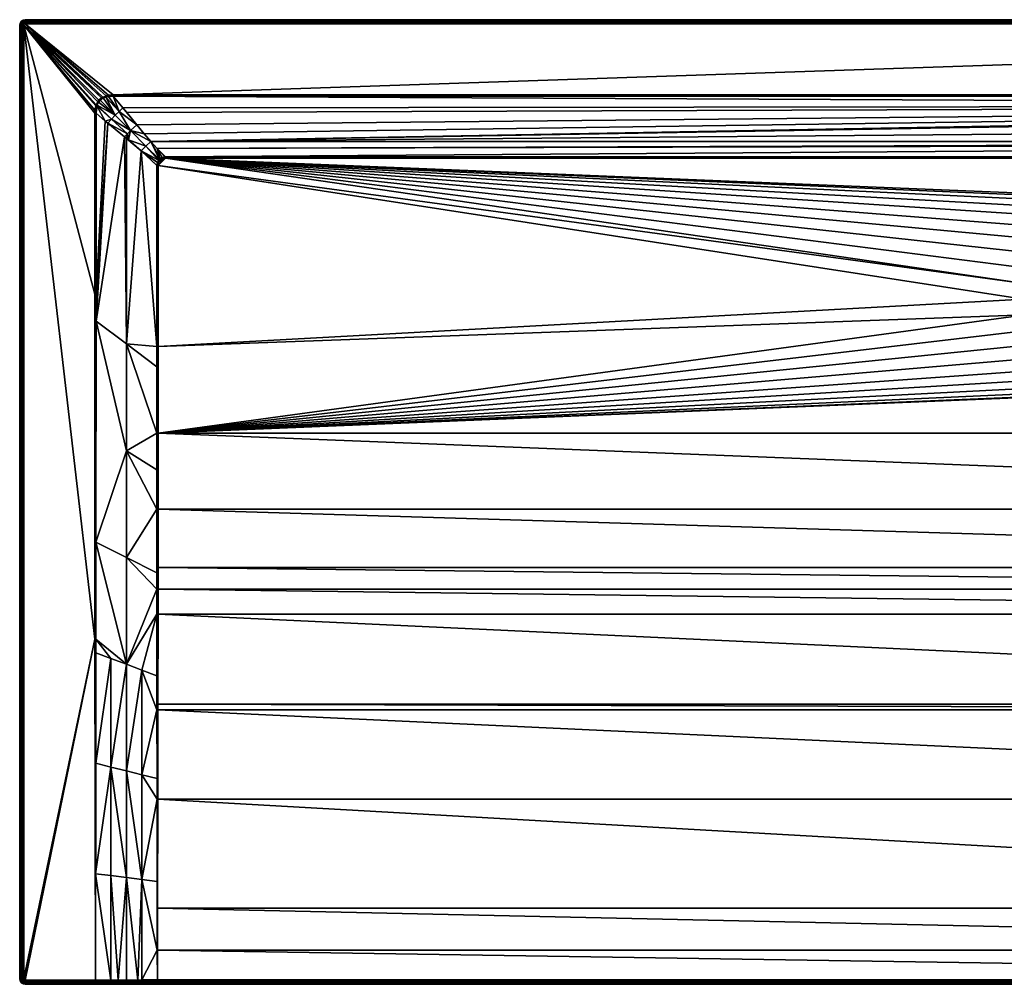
# Model space of a CAD drawing. Header units: millimetres. Extents: x 1 to 1601, y -700 to 0.
# Tile 1 of 18: x 1 to 716, y -700 to 0. Entities that reach past the tile are written whole.
import ezdxf

# ---------------------------------------------------------------- set-up
doc = ezdxf.new("R2010")
doc.units = ezdxf.units.MM
doc.layers.get('0').update_dxf_attribs({"color": 54})

msp = doc.modelspace()

# ---------------------------------------------------------------- meshes
at = {"color": 7}
mesh = msp.add_polyface(dxfattribs=at)
corners = [(4.49, -2.81, 29.91), (4.16, -3.03, 29.91), (3.95, -3.35, 29.91), (3.87, -3.73, 29.91), (55.48, -65.43, 29.91), (56.1, -62.3, 29.91), (4.87, -2.73, 29.91), (60.24, -56.47, 29.91), (4.87, 0.27, 26.91), (4.87, 0.27, -0.09), (3.34, -0.04, -0.09), (3.34, -0.04, 26.91), (2.04, -0.91, -0.09), (2.04, -0.91, 26.91), (1.18, -2.2, -0.09), (1.18, -2.2, 26.91), (0.87, -3.73, -0.09), (0.87, -3.73, 26.91), (4.87, -1.59, 29.68), (4.05, -1.75, 29.68), (3.35, -2.21, 29.68), (2.89, -2.91, 29.68), (2.72, -3.73, 29.68), (4.87, -0.61, 29.03), (3.68, -0.85, 29.03), (2.66, -1.53, 29.03), (1.99, -2.54, 29.03), (1.75, -3.73, 29.03), (4.87, 0.04, 28.06), (3.43, -0.25, 28.06), (2.2, -1.07, 28.06), (1.39, -2.29, 28.06), (1.1, -3.73, 28.06)]
mesh.append_faces([[corners[k] for k in face] for face in [(0, 1, 2, 0), (3, 4, 5, 3), (6, 0, 7, 6), (8, 9, 10, 8), (8, 10, 11, 8), (11, 10, 12, 11), (11, 12, 13, 11), (13, 12, 14, 13), (13, 14, 15, 13), (15, 14, 16, 15), (15, 16, 17, 15), (6, 18, 0, 6), (0, 18, 19, 0), (0, 19, 1, 0), (1, 19, 20, 1), (1, 20, 2, 1), (2, 20, 21, 2), (2, 21, 3, 2), (3, 21, 22, 3), (18, 23, 19, 18), (19, 23, 24, 19), (19, 24, 20, 19), (20, 24, 25, 20), (20, 25, 21, 20), (21, 25, 26, 21), (21, 26, 22, 21), (22, 26, 27, 22), (23, 28, 24, 23), (24, 28, 29, 24), (24, 29, 25, 24), (25, 29, 30, 25), (25, 30, 26, 25), (26, 30, 31, 26), (26, 31, 27, 26), (27, 31, 32, 27), (28, 8, 29, 28), (29, 8, 11, 29), (29, 11, 30, 29), (30, 11, 13, 30), (30, 13, 31, 30), (31, 13, 15, 31), (31, 15, 32, 31), (32, 15, 17, 32)]], dxfattribs={"vtx3": -1, "color": 7})
mesh = msp.add_polyface(dxfattribs=at)
corners = [(729.79, -202.6, 14.91), (101.36, -105.6, 14.91), (101.36, -236.9, 14.91), (106.73, -100.22, 14.91), (736.6, -169.24, 14.91), (742.33, -159.32, 14.91), (749.57, -150.45, 14.91), (103.33, -101.08, 14.91), (102.26, -102.13, 14.91), (104.54, -100.52, 14.91), (101.63, -103.47, 14.91), (106.28, -100.23, 14.91), (101.36, -105.6, 14.91), (106.73, -100.22, 14.91), (730.25, -191.16, 14.91), (732.54, -179.94, 14.91), (758.14, -142.86, 14.91), (767.81, -136.74, 14.91), (778.34, -132.26, 14.91), (68.65, -55.2, 29.76), (75.88, -63.68, 26.93), (1527.21, -61.93, 27.51), (4.87, 0.27, 26.91), (1596.87, 0.27, -0.09), (4.87, 0.27, -0.09), (4.87, -2.73, 29.91), (68.65, -54.25, 29.91), (1596.87, -2.73, 29.91), (104.31, -99.78, 15.01), (100.72, -93.15, 17.11), (102.95, -100.5, 14.99), (96.18, -88, 18.82), (102.28, -101.15, 14.99), (106.23, -99.32, 15.05), (106.73, -99.27, 15.07), (106.73, -99.27, 15.07), (101.69, -101.73, 14.99), (100.89, -103.25, 15.01), (100.41, -105.6, 15.07), (100.41, -105.6, 15.07), (1533.1, -55.2, 29.76), (1596.87, -1.59, 29.68), (4.87, -1.59, 29.68), (1596.87, -0.61, 29.03), (4.87, -0.61, 29.03), (1596.87, 0.04, 28.06), (4.87, 0.04, 28.06), (1596.87, 0.27, 26.91)]
mesh.append_faces([[corners[k] for k in face] for face in [(0, 1, 2, 0), (3, 4, 5, 3), (3, 5, 6, 3), (7, 8, 9, 7), (9, 8, 10, 9), (9, 10, 11, 9), (11, 10, 12, 11), (11, 12, 13, 11), (13, 12, 1, 13), (13, 1, 3, 13), (3, 1, 14, 3), (3, 14, 15, 3), (3, 16, 17, 3), (3, 17, 18, 3), (19, 20, 21, 19), (22, 23, 24, 22), (25, 26, 27, 25), (28, 29, 30, 28), (30, 31, 32, 30), (28, 33, 29, 28), (29, 33, 34, 29), (29, 34, 35, 29), (3, 35, 34, 3), (3, 34, 13, 3), (13, 34, 33, 13), (13, 33, 11, 13), (11, 33, 28, 11), (11, 28, 9, 11), (9, 28, 30, 9), (9, 30, 7, 9), (7, 30, 32, 7), (7, 32, 8, 7), (32, 36, 8, 32), (8, 36, 37, 8), (8, 37, 10, 8), (10, 37, 38, 10), (10, 38, 12, 10), (39, 1, 12, 39), (19, 40, 26, 19), (25, 41, 42, 25), (42, 43, 44, 42), (44, 45, 46, 44), (46, 47, 22, 46)]], dxfattribs={"vtx3": -1, "color": 7})
mesh = msp.add_polyface(dxfattribs=at)
corners = [(791.41, -150.67, 2.51), (779.01, -134.25, 14.31), (783.82, -152.9, 2.51), (777.31, -134.98, 14.31), (782.3, -153.35, 2.51), (768.79, -138.61, 14.31), (773.86, -157.7, 2.51), (763.05, -142.24, 14.31), (773.44, -158.02, 2.51), (759.4, -144.55, 14.31), (800.87, -149.77, 2.51), (800.87, -130.7, 14.31), (795.09, -150.32, 2.51), (792.87, -131.35, 14.31), (789.8, -131.6, 14.31), (791.61, -151.66, 2.06), (800.87, -150.78, 2.06), (791.81, -152.74, 1.91), (800.87, -151.87, 1.91), (767.81, -136.74, 14.91), (758.14, -142.86, 14.91), (758.79, -143.74, 14.76), (768.32, -137.71, 14.76), (778.34, -132.26, 14.91), (778.69, -133.29, 14.76), (789.46, -129.52, 14.91), (789.64, -130.6, 14.76), (800.87, -128.6, 14.91), (750.36, -151.21, 14.76), (800.87, -129.69, 14.76), (751.08, -151.91, 14.31), (1495.01, -100.22, 14.91), (106.73, -99.27, 15.07), (106.73, -100.22, 14.91), (68.65, -54.25, 29.91), (1533.1, -55.2, 29.76), (1533.1, -54.25, 29.91), (4.87, -2.73, 29.91), (1596.87, -2.73, 29.91), (1596.87, -1.59, 29.68), (4.87, -1.59, 29.68), (1596.87, -0.61, 29.03), (4.87, -0.61, 29.03), (1596.87, 0.04, 28.06), (4.87, 0.04, 28.06), (1596.87, 0.27, 26.91)]
mesh.append_faces([[corners[k] for k in face] for face in [(0, 1, 2, 0), (2, 1, 3, 2), (2, 3, 4, 2), (4, 3, 5, 4), (4, 5, 6, 4), (6, 5, 7, 6), (8, 7, 9, 8), (10, 11, 12, 10), (12, 11, 13, 12), (12, 13, 0, 12), (0, 13, 14, 0), (0, 14, 1, 0), (12, 15, 16, 12), (12, 0, 15, 12), (16, 10, 12, 16), (16, 17, 18, 16), (19, 20, 21, 19), (19, 22, 23, 19), (23, 22, 24, 23), (23, 24, 25, 23), (25, 24, 26, 25), (25, 26, 27, 25), (21, 20, 28, 21), (14, 13, 26, 14), (26, 13, 29, 26), (26, 29, 27, 26), (14, 26, 1, 14), (1, 26, 24, 1), (1, 24, 3, 1), (3, 24, 22, 3), (3, 22, 5, 3), (19, 21, 22, 19), (22, 21, 7, 22), (22, 7, 5, 22), (21, 30, 9, 21), (21, 9, 7, 21), (13, 11, 29, 13), (31, 32, 33, 31), (34, 35, 36, 34), (37, 38, 39, 37), (40, 39, 41, 40), (42, 41, 43, 42), (44, 43, 45, 44)]], dxfattribs={"vtx3": -1, "color": 7})
mesh = msp.add_polyface(dxfattribs=at)
corners = [(823.4, -132.26, 14.91), (833.93, -136.74, 14.91), (1495.01, -100.22, 14.91), (843.61, -142.86, 14.91), (852.18, -150.45, 14.91), (859.42, -159.32, 14.91), (865.14, -169.24, 14.91), (869.2, -179.94, 14.91), (800.87, -128.6, 14.91), (812.28, -129.52, 14.91), (871.49, -191.16, 14.91), (1500.38, -236.9, 14.91), (1500.38, -105.6, 14.91), (1500.38, -105.6, 14.91), (1500.37, -105.14, 14.91), (1500.09, -103.4, 14.91), (1497.13, -100.5, 14.91), (1499.52, -102.2, 14.91), (1498.48, -101.13, 14.91), (1527.21, -61.93, 27.51), (1533.1, -55.2, 29.76), (68.65, -55.2, 29.76), (96.18, -88, 18.82), (1525.81, -63.65, 26.94), (1515.8, -75.92, 22.85), (1505.6, -88.03, 18.81), (100.72, -93.15, 17.11), (1504.21, -89.67, 18.26), (106.73, -99.27, 15.07), (1495.01, -99.27, 15.07), (1596.87, 0.27, 26.91), (1596.87, 0.27, -0.09), (4.87, 0.27, 26.91), (1596.87, -2.73, 29.91), (68.65, -54.25, 29.91), (1533.1, -54.25, 29.91), (871.95, -202.6, 14.91), (870.4, -191.29, 14.76), (868.15, -180.25, 14.76), (1495.01, -99.27, 15.07), (1497.35, -99.75, 15.01), (1498.88, -100.55, 14.99), (1501.33, -105.6, 15.07), (1501.33, -105.6, 15.07), (1501.28, -105.1, 15.05), (1500.82, -103.17, 15.01), (1500.11, -101.81, 14.99), (1499.46, -101.15, 14.99)]
mesh.append_faces([[corners[k] for k in face] for face in [(0, 1, 2, 0), (2, 1, 3, 2), (2, 3, 4, 2), (4, 5, 2, 4), (2, 5, 6, 2), (2, 6, 7, 2), (2, 8, 9, 2), (2, 9, 0, 2), (10, 11, 12, 10), (10, 12, 7, 10), (12, 13, 7, 12), (7, 13, 14, 7), (7, 14, 2, 7), (2, 14, 15, 2), (2, 15, 16, 2), (16, 15, 17, 16), (16, 17, 18, 16), (19, 20, 21, 19), (19, 22, 23, 19), (23, 22, 24, 23), (24, 22, 25, 24), (25, 26, 27, 25), (27, 28, 29, 27), (30, 31, 32, 30), (33, 34, 35, 33), (36, 10, 37, 36), (37, 10, 38, 37), (27, 39, 40, 27), (40, 41, 25, 40), (11, 42, 12, 11), (12, 43, 13, 12), (13, 44, 14, 13), (14, 45, 15, 14), (15, 45, 46, 15), (15, 46, 17, 15), (17, 46, 47, 17), (17, 47, 18, 17), (47, 41, 18, 47), (18, 41, 40, 18), (18, 40, 16, 18), (16, 40, 39, 16), (16, 39, 2, 16), (29, 28, 2, 29)]], dxfattribs={"vtx3": -1, "color": 7})
mesh = msp.add_polyface(dxfattribs=at)
corners = [(100.52, -500.62, 19.72), (100.5, -475.78, 18.82), (89.62, -471.69, 21.45), (100.45, -431.12, 17.2), (78.37, -467.45, 24.27), (89.62, -623.73, 26.8), (100.73, -625.13, 25.86), (100.62, -565.39, 22.68), (67.12, -542.06, 27.91), (56.11, -539.29, 29.85), (55.99, -619.5, 29.88), (56.23, -459.12, 29.82), (67.12, -463.22, 27.09), (56.24, -449.18, 29.82), (56.27, -378.93, 29.8), (100.44, -413.02, 16.68), (100.6, -550.48, 22), (89.62, -547.72, 23.91), (78.37, -544.89, 25.91), (67.12, -620.9, 28.87), (78.37, -622.32, 27.84), (0.87, -695.73, 26.91), (0.87, -3.73, -0.09), (0.87, -695.73, -0.09), (3.87, -695.73, 29.91), (4.87, -696.73, 29.91), (55.49, -449.18, 29.91), (3.87, -3.73, 29.91), (100.98, -644.59, 26.89), (101.13, -565.39, 22.64), (101.23, -500.62, 19.63), (101.23, -496.41, 19.48), (101.31, -431.13, 17.07), (101.33, -413.02, 16.54), (55.87, -696.73, 29.91), (2.72, -3.73, 29.68), (2.72, -695.73, 29.68), (1.75, -3.73, 29.03), (1.75, -695.73, 29.03), (1.1, -3.73, 28.06), (1.1, -695.73, 28.06), (0.87, -3.73, 26.91)]
mesh.append_faces([[corners[k] for k in face] for face in [(0, 1, 2, 0), (2, 1, 3, 2), (2, 3, 4, 2), (5, 6, 7, 5), (8, 9, 10, 8), (11, 12, 13, 11), (13, 12, 4, 13), (13, 4, 14, 13), (15, 4, 3, 15), (16, 0, 17, 16), (17, 0, 2, 17), (17, 2, 18, 17), (18, 2, 4, 18), (18, 4, 8, 18), (8, 4, 12, 8), (8, 12, 9, 8), (9, 12, 11, 9), (10, 19, 8, 10), (8, 19, 20, 8), (8, 20, 18, 8), (18, 20, 5, 18), (18, 5, 17, 18), (17, 5, 7, 17), (17, 7, 16, 17), (21, 22, 23, 21), (24, 25, 26, 24), (24, 26, 27, 24), (6, 28, 7, 6), (7, 28, 29, 7), (7, 29, 16, 7), (16, 30, 0, 16), (0, 30, 31, 0), (0, 31, 1, 0), (1, 32, 3, 1), (3, 33, 15, 3), (13, 26, 11, 13), (11, 26, 34, 11), (34, 9, 11, 34), (13, 14, 26, 13), (24, 35, 36, 24), (36, 37, 38, 36), (38, 39, 40, 38), (40, 41, 21, 40)]], dxfattribs={"vtx3": -1, "color": 7})
mesh = msp.add_polyface(dxfattribs=at)
corners = [(63.06, -73.38, 27.51), (56.33, -198.81, 29.76), (64.79, -74.79, 26.94), (56.33, -218.56, 29.76), (77.06, -84.8, 22.85), (100.41, -105.6, 15.07), (89.17, -95, 18.81), (100.41, -236.9, 15.07), (78.37, -85.87, 22.41), (78.37, -235.05, 22.41), (78.37, -312.53, 22.46), (100.41, -299.73, 15.07), (100.41, -251.53, 15.07), (100.44, -413.02, 16.68), (100.43, -401.04, 16.43), (78.37, -390, 23.07), (100.41, -354.84, 15.47), (100.41, -326.29, 15.26), (56.27, -378.93, 29.8), (78.37, -467.45, 24.27), (0.87, -3.73, 26.91), (0.87, -3.73, -0.09), (0.87, -695.73, 26.91), (3.87, -3.73, 29.91), (55.49, -449.18, 29.91), (55.38, -198.81, 29.91), (101.36, -105.6, 14.91), (100.41, -105.6, 15.07), (100.41, -105.6, 15.07), (101.36, -299.73, 14.91), (101.36, -236.9, 14.91), (101.36, -105.6, 14.91), (101.33, -413.02, 16.54), (101.33, -397.21, 16.21), (101.36, -354.84, 15.32), (56.33, -67.51, 29.76), (3.87, -695.73, 29.91), (2.72, -3.73, 29.68), (2.72, -695.73, 29.68), (1.75, -3.73, 29.03), (1.75, -695.73, 29.03), (1.1, -3.73, 28.06), (1.1, -695.73, 28.06)]
mesh.append_faces([[corners[k] for k in face] for face in [(0, 1, 2, 0), (2, 1, 3, 2), (2, 3, 4, 2), (5, 6, 7, 5), (6, 8, 9, 6), (6, 9, 7, 6), (10, 11, 9, 10), (9, 11, 12, 9), (9, 12, 7, 9), (13, 14, 15, 13), (15, 14, 16, 15), (15, 16, 10, 15), (10, 16, 17, 10), (10, 17, 11, 10), (8, 4, 9, 8), (9, 4, 3, 9), (9, 3, 10, 9), (10, 3, 18, 10), (10, 18, 15, 10), (15, 18, 19, 15), (15, 19, 13, 15), (20, 21, 22, 20), (23, 24, 25, 23), (26, 27, 28, 26), (11, 29, 12, 11), (12, 30, 7, 12), (7, 31, 5, 7), (5, 26, 28, 5), (13, 32, 14, 13), (14, 32, 33, 14), (14, 33, 16, 14), (16, 33, 34, 16), (16, 34, 17, 16), (17, 34, 29, 17), (17, 29, 11, 17), (24, 18, 3, 24), (24, 3, 25, 24), (25, 3, 1, 25), (25, 1, 35, 25), (36, 23, 37, 36), (38, 37, 39, 38), (40, 39, 41, 40), (42, 41, 20, 42)]], dxfattribs={"vtx3": -1, "color": 7})
mesh = msp.add_polyface(dxfattribs=at)
corners = [(55.38, -67.51, 29.91), (55.38, -67.51, 29.91), (3.87, -3.73, 29.91), (55.48, -65.43, 29.91), (56.1, -62.3, 29.91), (56.36, -61.54, 29.91), (60.24, -56.47, 29.91), (61.24, -55.87, 29.91), (4.87, -2.73, 29.91), (63.74, -54.87, 29.91), (4.49, -2.81, 29.91), (3.95, -3.35, 29.91), (58.4, -58.1, 29.91), (57.52, -59.24, 29.91), (65.31, -54.52, 29.91), (68.65, -54.25, 29.91), (65.45, -55.35, 29.79), (63.96, -55.63, 29.81), (63.32, -55.87, 29.81), (57.07, -61.81, 29.81), (70.21, -69.08, 26.07), (58.12, -59.63, 29.83), (59.34, -58.2, 29.83), (58.92, -58.56, 29.83), (73.07, -66.3, 26.29), (75.88, -63.68, 26.93), (68.65, -55.2, 29.76), (61.59, -56.51, 29.82), (60.64, -57.06, 29.83), (56.85, -62.53, 29.81), (56.97, -62.14, 29.81)]
mesh.append_faces([[corners[k] for k in face] for face in [(0, 1, 2, 0), (1, 3, 2, 1), (2, 4, 5, 2), (6, 7, 8, 6), (8, 7, 9, 8), (6, 10, 11, 6), (6, 11, 12, 6), (12, 11, 2, 12), (12, 2, 13, 12), (13, 2, 5, 13), (9, 14, 8, 9), (8, 14, 15, 8), (16, 17, 18, 16), (19, 20, 21, 19), (21, 20, 22, 21), (21, 22, 23, 21), (24, 25, 26, 24), (26, 16, 24, 26), (24, 16, 18, 24), (24, 18, 20, 24), (20, 18, 27, 20), (20, 27, 22, 20), (22, 27, 28, 22), (3, 29, 4, 3), (4, 29, 30, 4), (4, 30, 5, 4), (30, 19, 5, 30), (5, 19, 21, 5), (5, 21, 13, 5), (13, 21, 23, 13), (13, 23, 12, 13), (12, 23, 22, 12), (12, 22, 6, 12), (22, 28, 6, 22), (6, 28, 27, 6), (6, 27, 7, 6), (7, 27, 18, 7), (7, 18, 9, 7), (18, 17, 9, 18), (9, 17, 16, 9), (9, 16, 14, 9), (14, 16, 26, 14), (14, 26, 15, 14)]], dxfattribs={"vtx3": -1, "color": 7})
mesh = msp.add_polyface(dxfattribs=at)
corners = [(56.33, -67.51, 29.76), (56.33, -67.51, 29.76), (63.06, -73.38, 27.51), (56.33, -198.81, 29.76), (100.41, -105.6, 15.07), (90.72, -96.31, 18.3), (100.41, -105.6, 15.07), (89.17, -95, 18.81), (79.8, -87.03, 21.93), (78.37, -85.87, 22.41), (3.87, -3.73, 29.91), (55.38, -198.81, 29.91), (55.38, -67.51, 29.91), (67.43, -71.93, 26.29), (56.97, -62.14, 29.81), (56.85, -62.53, 29.81), (56.36, -65.52, 29.78), (78.68, -66.97, 25.83), (75.88, -63.68, 26.93), (85.96, -75.91, 22.85), (73.07, -66.3, 26.29), (81.38, -80.25, 22.16), (70.21, -69.08, 26.07), (57.07, -61.81, 29.81), (102.95, -100.5, 14.99), (100.72, -93.15, 17.11), (96.18, -88, 18.82), (100.41, -105.6, 15.07), (100.89, -103.25, 15.01), (101.69, -101.73, 14.99), (102.28, -101.15, 14.99), (92.56, -91.42, 18.26), (91.38, -82.57, 20.63), (64.79, -74.79, 26.94), (77.06, -84.8, 22.85), (79.17, -82.52, 22.33), (55.38, -67.51, 29.91), (55.48, -65.43, 29.91)]
mesh.append_faces([[corners[k] for k in face] for face in [(0, 1, 2, 0), (2, 1, 3, 2), (4, 5, 6, 4), (6, 5, 7, 6), (8, 9, 7, 8), (10, 11, 12, 10), (2, 13, 14, 2), (2, 14, 0, 2), (0, 14, 15, 0), (0, 15, 16, 0), (17, 18, 19, 17), (19, 18, 20, 19), (19, 20, 21, 19), (21, 20, 22, 21), (21, 22, 13, 21), (13, 22, 23, 13), (13, 23, 14, 13), (24, 25, 26, 24), (4, 27, 5, 4), (5, 27, 28, 5), (5, 28, 7, 5), (29, 30, 31, 29), (31, 30, 26, 31), (31, 26, 21, 31), (21, 26, 32, 21), (21, 32, 19, 21), (33, 34, 35, 33), (35, 34, 9, 35), (35, 9, 8, 35), (28, 29, 7, 28), (7, 29, 31, 7), (7, 31, 8, 7), (8, 31, 21, 8), (8, 21, 35, 8), (35, 21, 13, 35), (35, 13, 33, 35), (33, 13, 2, 33), (0, 36, 1, 0), (1, 36, 12, 1), (1, 12, 11, 1), (36, 0, 16, 36), (36, 16, 37, 36), (37, 16, 15, 37)]], dxfattribs={"vtx3": -1, "color": 7})
mesh = msp.add_polyface(dxfattribs=at)
corners = [(828.3, -158.02, 2.51), (842.34, -144.55, 14.31), (838.69, -142.24, 14.31), (827.89, -157.7, 2.51), (832.95, -138.61, 14.31), (819.44, -153.35, 2.51), (824.43, -134.98, 14.31), (817.93, -152.9, 2.51), (822.73, -134.25, 14.31), (810.33, -150.67, 2.51), (811.94, -131.6, 14.31), (806.65, -150.32, 2.51), (808.87, -131.35, 14.31), (800.87, -149.77, 2.51), (800.87, -130.7, 14.31), (1527.21, -61.93, 27.51), (75.88, -63.68, 26.93), (78.68, -66.97, 25.83), (85.96, -75.91, 22.85), (91.38, -82.57, 20.63), (96.18, -88, 18.82), (1505.6, -88.03, 18.81), (100.72, -93.15, 17.11), (1504.21, -89.67, 18.26), (106.73, -99.27, 15.07), (810.14, -151.66, 2.06), (800.87, -150.78, 2.06), (800.87, -151.87, 1.91), (809.93, -152.74, 1.91), (833.93, -136.74, 14.91), (823.4, -132.26, 14.91), (823.05, -133.29, 14.76), (833.42, -137.71, 14.76), (843.61, -142.86, 14.91), (842.95, -143.74, 14.76), (852.18, -150.45, 14.91), (812.11, -130.6, 14.76), (812.28, -129.52, 14.91), (800.87, -129.69, 14.76), (800.87, -128.6, 14.91), (851.39, -151.21, 14.76)]
mesh.append_faces([[corners[k] for k in face] for face in [(0, 1, 2, 0), (3, 2, 4, 3), (3, 4, 5, 3), (5, 4, 6, 5), (5, 6, 7, 5), (7, 6, 8, 7), (7, 8, 9, 7), (9, 8, 10, 9), (9, 10, 11, 9), (11, 10, 12, 11), (11, 12, 13, 11), (13, 12, 14, 13), (15, 16, 17, 15), (15, 17, 18, 15), (15, 19, 20, 15), (21, 20, 22, 21), (23, 22, 24, 23), (25, 9, 11, 25), (25, 11, 26, 25), (26, 11, 13, 26), (26, 27, 25, 26), (25, 27, 28, 25), (29, 30, 31, 29), (29, 32, 33, 29), (33, 32, 34, 33), (33, 34, 35, 33), (31, 30, 36, 31), (36, 30, 37, 36), (36, 37, 38, 36), (39, 38, 37, 39), (1, 40, 34, 1), (1, 34, 2, 1), (2, 34, 32, 2), (2, 32, 4, 2), (29, 31, 32, 29), (32, 31, 6, 32), (32, 6, 4, 32), (38, 14, 12, 38), (38, 12, 36, 38), (36, 12, 10, 36), (36, 10, 31, 36), (31, 10, 8, 31), (31, 8, 6, 31)]], dxfattribs={"vtx3": -1, "color": 7})
mesh = msp.add_polyface(dxfattribs=at)
corners = [(760.17, -170.75, 2.51), (750.7, -152.39, 14.31), (744.06, -160.52, 14.31), (757.79, -174.86, 2.51), (741.28, -165.33, 14.31), (755.42, -178.98, 2.51), (738.5, -170.14, 14.31), (753.17, -185.46, 2.51), (734.78, -179.95, 14.31), (752.31, -187.95, 2.51), (734.56, -180.53, 14.31), (732.34, -191.41, 14.31), (730.25, -191.16, 14.91), (101.36, -105.6, 14.91), (729.79, -202.6, 14.91), (732.54, -179.94, 14.91), (736.6, -169.24, 14.91), (106.73, -100.22, 14.91), (749.57, -150.45, 14.91), (758.14, -142.86, 14.91), (778.34, -132.26, 14.91), (789.46, -129.52, 14.91), (800.87, -128.6, 14.91), (1495.01, -100.22, 14.91), (85.96, -75.91, 22.85), (91.38, -82.57, 20.63), (1527.21, -61.93, 27.51), (756.34, -179.4, 2.06), (753.29, -188.19, 2.06), (754.36, -188.45, 1.91), (757.33, -179.85, 1.91), (750.36, -151.21, 14.76), (743.23, -159.94, 14.76), (731.34, -191.29, 14.76), (733.59, -180.25, 14.76), (737.59, -169.71, 14.76), (742.33, -159.32, 14.91), (751.08, -151.91, 14.31), (758.79, -143.74, 14.76)]
mesh.append_faces([[corners[k] for k in face] for face in [(0, 1, 2, 0), (0, 2, 3, 0), (3, 2, 4, 3), (3, 4, 5, 3), (5, 4, 6, 5), (5, 6, 7, 5), (7, 6, 8, 7), (7, 8, 9, 7), (9, 8, 10, 9), (9, 10, 11, 9), (12, 13, 14, 12), (15, 16, 17, 15), (18, 19, 17, 18), (20, 21, 17, 20), (17, 21, 22, 17), (17, 22, 23, 17), (24, 25, 26, 24), (27, 5, 7, 27), (27, 7, 28, 27), (7, 9, 28, 7), (28, 29, 27, 28), (27, 29, 30, 27), (31, 19, 18, 31), (31, 18, 32, 31), (12, 33, 15, 12), (15, 33, 34, 15), (15, 34, 16, 15), (16, 34, 35, 16), (16, 35, 36, 16), (4, 2, 32, 4), (32, 2, 1, 32), (32, 1, 31, 32), (31, 1, 37, 31), (31, 37, 38, 31), (6, 4, 35, 6), (35, 4, 32, 35), (35, 32, 36, 35), (36, 32, 18, 36), (6, 35, 8, 6), (8, 35, 34, 8), (8, 34, 10, 8), (10, 34, 11, 10), (11, 34, 33, 11)]], dxfattribs={"vtx3": -1, "color": 7})
mesh = msp.add_polyface(dxfattribs=at)
corners = [(751.04, -196.84, 2.51), (732.34, -191.41, 14.31), (732.17, -195.73, 14.31), (750.96, -197.36, 2.51), (731.89, -202.51, 14.31), (751.41, -206.84, 2.51), (733.01, -211.71, 14.31), (751.78, -208.38, 2.51), (733.23, -213.54, 14.31), (753.65, -216.08, 2.51), (736.32, -224.21, 14.31), (739.26, -235.3, 14.91), (101.36, -299.73, 14.91), (745.77, -244.72, 14.91), (753.7, -252.98, 14.91), (806.6, -270.64, 14.91), (795.15, -270.64, 14.91), (783.85, -268.8, 14.91), (772.99, -265.18, 14.91), (762.85, -259.86, 14.91), (729.79, -202.6, 14.91), (101.36, -236.9, 14.91), (731.17, -213.96, 14.91), (734.36, -224.96, 14.91), (4.87, -699.73, -0.09), (1500.86, -699.73, 26.74), (100.88, -699.73, 26.74), (746.62, -244.03, 14.76), (740.21, -234.76, 14.76), (735.38, -224.57, 14.76), (732.24, -213.74, 14.76), (730.88, -202.55, 14.76), (730.25, -191.16, 14.91), (731.34, -191.29, 14.76), (737.65, -227, 14.31), (741.09, -234.25, 14.31), (745.65, -240.85, 14.31), (100.41, -251.53, 15.07), (100.41, -236.9, 15.07), (101.36, -105.6, 14.91), (100.6, -550.48, 22), (101.13, -565.39, 22.64), (101.23, -500.62, 19.63), (100.5, -475.78, 18.82), (101.23, -496.41, 19.48), (101.31, -431.13, 17.07), (100.45, -431.12, 17.2), (101.33, -413.02, 16.54)]
mesh.append_faces([[corners[k] for k in face] for face in [(0, 1, 2, 0), (3, 2, 4, 3), (5, 4, 6, 5), (7, 6, 8, 7), (9, 8, 10, 9), (11, 12, 13, 11), (13, 12, 14, 13), (12, 15, 16, 12), (12, 16, 17, 12), (17, 18, 12, 17), (12, 18, 19, 12), (12, 19, 14, 12), (20, 21, 22, 20), (22, 21, 12, 22), (22, 12, 23, 22), (23, 12, 11, 23), (24, 25, 26, 24), (11, 27, 28, 11), (11, 28, 23, 11), (23, 28, 29, 23), (23, 29, 22, 23), (22, 29, 30, 22), (22, 30, 20, 22), (20, 30, 31, 20), (20, 31, 32, 20), (32, 31, 33, 32), (1, 33, 2, 1), (2, 33, 31, 2), (2, 31, 4, 2), (4, 31, 6, 4), (6, 31, 30, 6), (6, 30, 8, 6), (8, 30, 10, 8), (10, 30, 29, 10), (10, 29, 34, 10), (34, 29, 28, 34), (34, 28, 35, 34), (35, 28, 36, 35), (37, 12, 21, 37), (38, 21, 39, 38), (40, 41, 42, 40), (43, 44, 45, 43), (46, 45, 47, 46)]], dxfattribs={"vtx3": -1, "color": 7})
mesh = msp.add_polyface(dxfattribs=at)
corners = [(817.9, -268.8, 14.91), (806.6, -270.64, 14.91), (1500.38, -299.73, 14.91), (101.36, -299.73, 14.91), (870.57, -213.96, 14.91), (867.39, -224.96, 14.91), (862.48, -235.3, 14.91), (855.97, -244.72, 14.91), (848.04, -252.98, 14.91), (838.89, -259.86, 14.91), (828.75, -265.18, 14.91), (871.95, -202.6, 14.91), (1500.38, -236.9, 14.91), (871.49, -191.16, 14.91), (1500.39, -354.84, 15.32), (101.36, -354.84, 15.32), (1500.41, -397.21, 16.21), (101.33, -397.21, 16.21), (1500.42, -413.02, 16.54), (101.33, -413.02, 16.54), (1500.43, -431.13, 17.07), (101.31, -431.13, 17.07), (1500.51, -496.41, 19.48), (101.23, -496.41, 19.48), (1500.51, -500.62, 19.63), (101.23, -500.62, 19.63), (1500.61, -565.39, 22.64), (101.13, -565.39, 22.64), (1500.76, -644.59, 26.89), (100.98, -644.59, 26.89), (1500.82, -675.07, 28.53), (100.92, -675.07, 28.53), (1500.86, -696.57, 29.73), (1596.87, -699.73, -0.09), (1500.86, -699.73, 26.74), (4.87, -699.73, -0.09), (870.86, -202.55, 14.76), (869.5, -213.74, 14.76), (866.36, -224.57, 14.76), (865.42, -224.21, 14.31), (868.51, -213.54, 14.31), (868.73, -211.71, 14.31), (869.85, -202.51, 14.31), (870.4, -191.29, 14.76), (869.57, -195.73, 14.31), (1501.24, -475.78, 18.82), (1501.3, -413.02, 16.68), (1501.31, -401.04, 16.43), (1501.33, -251.53, 15.07), (100.88, -697.76, 29.56), (1500.86, -697.76, 29.56), (100.88, -698.79, 28.92), (1500.86, -698.79, 28.92), (100.88, -699.49, 27.92), (1500.86, -699.49, 27.92), (100.88, -699.73, 26.74)]
mesh.append_faces([[corners[k] for k in face] for face in [(0, 1, 2, 0), (2, 1, 3, 2), (2, 4, 5, 2), (5, 6, 2, 5), (2, 6, 7, 2), (2, 7, 8, 2), (8, 9, 2, 8), (2, 9, 10, 2), (2, 10, 0, 2), (4, 2, 11, 4), (11, 2, 12, 11), (11, 12, 13, 11), (2, 3, 14, 2), (14, 15, 16, 14), (16, 17, 18, 16), (18, 19, 20, 18), (20, 21, 22, 20), (22, 23, 24, 22), (24, 25, 26, 24), (26, 27, 28, 26), (28, 29, 30, 28), (30, 31, 32, 30), (33, 34, 35, 33), (11, 36, 4, 11), (4, 36, 37, 4), (4, 37, 5, 4), (5, 37, 38, 5), (39, 38, 40, 39), (40, 38, 37, 40), (40, 37, 41, 40), (41, 37, 36, 41), (41, 36, 42, 41), (11, 43, 36, 11), (36, 43, 44, 36), (36, 44, 42, 36), (22, 45, 20, 22), (18, 46, 16, 18), (16, 47, 14, 16), (2, 48, 12, 2), (32, 49, 50, 32), (50, 51, 52, 50), (52, 53, 54, 52), (54, 55, 34, 54)]], dxfattribs={"vtx3": -1, "color": 7})
mesh = msp.add_polyface(dxfattribs=at)
corners = [(777.97, -244.15, 2.51), (763.98, -258.08, 14.31), (769.99, -261.23, 14.31), (778.46, -244.34, 2.51), (773.81, -263.24, 14.31), (786.79, -247.68, 2.51), (784.35, -266.76, 14.31), (789.38, -248.18, 2.51), (784.96, -266.86, 14.31), (796.12, -249.47, 2.51), (795.32, -268.54, 14.31), (800.87, -249.7, 2.51), (800.87, -268.54, 14.31), (1500.39, -354.84, 15.32), (101.36, -299.73, 14.91), (101.36, -354.84, 15.32), (1500.41, -397.21, 16.21), (101.33, -397.21, 16.21), (1500.42, -413.02, 16.54), (101.33, -413.02, 16.54), (1500.43, -431.13, 17.07), (101.31, -431.13, 17.07), (1500.51, -500.62, 19.63), (101.23, -496.41, 19.48), (101.23, -500.62, 19.63), (796.22, -248.47, 2.06), (805.52, -248.47, 2.06), (805.42, -247.38, 1.91), (796.32, -247.38, 1.91), (762.85, -259.86, 14.91), (772.99, -265.18, 14.91), (773.42, -264.17, 14.76), (763.44, -258.93, 14.76), (753.7, -252.98, 14.91), (784.11, -267.74, 14.76), (783.85, -268.8, 14.91), (795.23, -269.55, 14.76), (756.57, -252.52, 14.31), (754.42, -252.16, 14.76), (806.51, -269.55, 14.76), (795.15, -270.64, 14.91), (1500.86, -696.57, 29.73), (100.88, -696.57, 29.73), (100.88, -697.76, 29.56), (1500.86, -697.76, 29.56), (100.88, -698.79, 28.92), (1500.86, -698.79, 28.92), (100.88, -699.49, 27.92), (1500.86, -699.49, 27.92), (100.88, -699.73, 26.74)]
mesh.append_faces([[corners[k] for k in face] for face in [(0, 1, 2, 0), (0, 2, 3, 0), (3, 2, 4, 3), (3, 4, 5, 3), (5, 4, 6, 5), (5, 6, 7, 5), (7, 6, 8, 7), (7, 8, 9, 7), (9, 8, 10, 9), (9, 10, 11, 9), (11, 10, 12, 11), (13, 14, 15, 13), (16, 15, 17, 16), (18, 17, 19, 18), (20, 19, 21, 20), (22, 23, 24, 22), (7, 9, 25, 7), (25, 9, 11, 25), (25, 11, 26, 25), (25, 27, 28, 25), (29, 30, 31, 29), (29, 32, 33, 29), (31, 30, 34, 31), (34, 30, 35, 34), (34, 35, 36, 34), (37, 38, 32, 37), (37, 32, 1, 37), (29, 31, 32, 29), (32, 31, 2, 32), (32, 2, 1, 32), (12, 10, 36, 12), (36, 10, 8, 36), (36, 8, 34, 36), (34, 8, 6, 34), (34, 6, 31, 34), (31, 6, 4, 31), (31, 4, 2, 31), (39, 36, 40, 39), (40, 36, 35, 40), (41, 42, 43, 41), (44, 43, 45, 44), (46, 45, 47, 46), (48, 47, 49, 48)]], dxfattribs={"vtx3": -1, "color": 7})
mesh = msp.add_polyface(dxfattribs=at)
corners = [(814.95, -247.68, 2.51), (827.93, -263.24, 14.31), (823.28, -244.34, 2.51), (831.75, -261.23, 14.31), (823.77, -244.15, 2.51), (837.77, -258.08, 14.31), (800.87, -249.7, 2.51), (800.87, -268.54, 14.31), (805.62, -249.47, 2.51), (806.43, -268.54, 14.31), (812.36, -248.18, 2.51), (816.78, -266.86, 14.31), (817.39, -266.76, 14.31), (1500.51, -496.41, 19.48), (101.31, -431.13, 17.07), (101.23, -496.41, 19.48), (1500.61, -565.39, 22.64), (101.23, -500.62, 19.63), (101.13, -565.39, 22.64), (1500.76, -644.59, 26.89), (100.98, -644.59, 26.89), (1500.82, -675.07, 28.53), (100.92, -675.07, 28.53), (1500.86, -696.57, 29.73), (100.88, -696.57, 29.73), (805.52, -248.47, 2.06), (814.66, -246.71, 2.06), (805.42, -247.38, 1.91), (796.22, -248.47, 2.06), (848.04, -252.98, 14.91), (847.32, -252.16, 14.76), (838.89, -259.86, 14.91), (838.31, -258.93, 14.76), (828.75, -265.18, 14.91), (828.33, -264.17, 14.76), (817.9, -268.8, 14.91), (817.63, -267.74, 14.76), (806.6, -270.64, 14.91), (806.51, -269.55, 14.76), (795.15, -270.64, 14.91), (795.23, -269.55, 14.76), (845.17, -252.52, 14.31)]
mesh.append_faces([[corners[k] for k in face] for face in [(0, 1, 2, 0), (2, 1, 3, 2), (2, 3, 4, 2), (4, 3, 5, 4), (6, 7, 8, 6), (8, 7, 9, 8), (8, 9, 10, 8), (10, 9, 11, 10), (10, 11, 0, 10), (0, 11, 12, 0), (0, 12, 1, 0), (13, 14, 15, 13), (16, 17, 18, 16), (19, 18, 20, 19), (21, 20, 22, 21), (23, 22, 24, 23), (6, 8, 25, 6), (25, 8, 10, 25), (25, 10, 26, 25), (10, 0, 26, 10), (25, 27, 28, 25), (29, 30, 31, 29), (31, 30, 32, 31), (31, 32, 33, 31), (33, 32, 34, 33), (33, 34, 35, 33), (35, 34, 36, 35), (35, 36, 37, 35), (37, 36, 38, 37), (37, 38, 39, 37), (9, 7, 38, 9), (38, 7, 40, 38), (9, 38, 11, 9), (11, 38, 36, 11), (11, 36, 12, 11), (12, 36, 1, 12), (1, 36, 34, 1), (1, 34, 3, 1), (3, 34, 32, 3), (3, 32, 5, 3), (5, 32, 41, 5), (41, 32, 30, 41)]], dxfattribs={"vtx3": -1, "color": 7})
mesh = msp.add_polyface(dxfattribs=at)
corners = [(100.82, -675.07, 28.53), (100.73, -625.13, 25.86), (89.62, -623.73, 26.8), (100.86, -696.57, 29.73), (89.62, -696.61, 29.78), (86.58, -696.62, 29.79), (78.37, -622.32, 27.84), (78.37, -696.65, 29.83), (72.29, -696.67, 29.85), (67.12, -620.9, 28.87), (67.12, -696.69, 29.87), (55.88, -696.73, 29.91), (55.99, -619.5, 29.88), (4.87, -696.73, 29.91), (55.87, -696.73, 29.91), (55.49, -449.18, 29.91), (4.16, -696.44, 29.91), (4.49, -696.66, 29.91), (3.95, -696.12, 29.91), (3.87, -695.73, 29.91), (0.87, -695.73, 26.91), (0.87, -695.73, -0.09), (1.18, -697.26, -0.09), (1.18, -697.26, 26.91), (100.88, -696.57, 29.73), (100.92, -675.07, 28.53), (100.98, -644.59, 26.89), (56.11, -539.29, 29.85), (100.88, -697.76, 29.56), (100.86, -697.76, 29.56), (86.58, -697.8, 29.6), (55.88, -697.86, 29.69), (2.72, -695.73, 29.68), (2.89, -696.56, 29.68), (3.35, -697.25, 29.68), (4.05, -697.72, 29.68), (1.75, -695.73, 29.03), (1.99, -696.93, 29.03), (1.1, -695.73, 28.06), (1.39, -697.18, 28.06), (2.66, -697.94, 29.03)]
mesh.append_faces([[corners[k] for k in face] for face in [(0, 1, 2, 0), (3, 0, 4, 3), (4, 0, 2, 4), (4, 2, 5, 4), (5, 2, 6, 5), (5, 6, 7, 5), (7, 6, 8, 7), (8, 6, 9, 8), (8, 9, 10, 8), (11, 10, 12, 11), (12, 10, 9, 12), (13, 14, 15, 13), (16, 17, 18, 16), (18, 17, 19, 18), (17, 13, 19, 17), (20, 21, 22, 20), (20, 22, 23, 20), (3, 24, 0, 3), (0, 24, 25, 0), (0, 25, 1, 0), (1, 25, 26, 1), (11, 12, 14, 11), (14, 12, 27, 14), (3, 28, 24, 3), (3, 4, 29, 3), (4, 5, 30, 4), (30, 5, 7, 30), (11, 14, 31, 11), (19, 32, 18, 19), (18, 32, 33, 18), (18, 33, 16, 18), (16, 33, 34, 16), (16, 34, 17, 16), (17, 34, 35, 17), (17, 35, 13, 17), (32, 36, 33, 32), (33, 36, 37, 33), (33, 37, 34, 33), (36, 38, 37, 36), (37, 38, 39, 37), (37, 39, 40, 37), (38, 20, 39, 38), (39, 20, 23, 39)]], dxfattribs={"vtx3": -1, "color": 7})
mesh = msp.add_polyface(dxfattribs=at)
corners = [(4.87, -699.73, -0.09), (100.88, -699.73, 26.74), (100.85, -699.73, 26.74), (55.87, -699.73, 26.91), (4.87, -699.73, 26.91), (72.28, -699.73, 26.85), (1.18, -697.26, 26.91), (1.18, -697.26, -0.09), (2.04, -698.56, -0.09), (2.04, -698.56, 26.91), (3.34, -699.43, -0.09), (3.34, -699.43, 26.91), (55.87, -699.5, 28.06), (55.87, -699.51, 28.06), (55.87, -699.5, 28.07), (55.87, -699.5, 28.06), (55.87, -698.85, 29.03), (55.87, -698.86, 29.03), (55.87, -698.84, 29.04), (55.87, -698.84, 29.04), (55.87, -697.88, 29.68), (55.87, -697.86, 29.69), (55.87, -696.73, 29.91), (4.87, -696.73, 29.91), (4.87, -697.88, 29.68), (4.87, -698.86, 29.03), (4.87, -699.51, 28.06), (4.05, -697.72, 29.68), (3.35, -697.25, 29.68), (1.99, -696.93, 29.03), (2.66, -697.94, 29.03), (3.68, -698.62, 29.03), (1.39, -697.18, 28.06), (2.2, -698.4, 28.06), (3.43, -699.22, 28.06)]
mesh.append_faces([[corners[k] for k in face] for face in [(0, 1, 2, 0), (3, 4, 5, 3), (5, 4, 0, 5), (6, 7, 8, 6), (6, 8, 9, 6), (9, 8, 10, 9), (9, 10, 11, 9), (11, 10, 0, 11), (11, 0, 4, 11), (12, 3, 13, 12), (12, 13, 14, 12), (14, 15, 16, 14), (16, 17, 18, 16), (18, 19, 20, 18), (4, 3, 12, 4), (21, 22, 23, 21), (21, 23, 20, 21), (20, 23, 24, 20), (20, 24, 18, 20), (18, 24, 16, 18), (16, 24, 25, 16), (16, 25, 14, 16), (14, 25, 12, 14), (12, 25, 26, 12), (12, 26, 4, 12), (23, 27, 24, 23), (28, 29, 30, 28), (28, 30, 27, 28), (27, 30, 31, 27), (27, 31, 24, 27), (24, 31, 25, 24), (30, 32, 33, 30), (30, 33, 31, 30), (31, 33, 34, 31), (31, 34, 25, 31), (25, 34, 26, 25), (32, 6, 33, 32), (33, 6, 9, 33), (33, 9, 34, 33), (34, 9, 11, 34), (34, 11, 26, 34), (26, 11, 4, 26)]], dxfattribs={"vtx3": -1, "color": 7})
mesh = msp.add_polyface(dxfattribs=at)
corners = [(72.28, -699.73, 26.85), (4.87, -699.73, -0.09), (86.57, -699.73, 26.8), (100.85, -699.73, 26.74), (100.88, -699.73, 26.74), (100.86, -699.49, 27.92), (100.88, -699.49, 27.92), (100.86, -698.79, 28.92), (100.88, -698.79, 28.92), (100.86, -697.76, 29.56), (100.88, -697.76, 29.56), (100.86, -696.57, 29.73), (55.88, -697.86, 29.69), (55.88, -697.88, 29.68), (72.29, -697.84, 29.64), (86.57, -699.49, 27.97), (89.62, -696.61, 29.78), (86.58, -697.8, 29.6), (86.57, -698.81, 28.96), (72.28, -699.5, 28.01), (72.29, -698.83, 28.99), (78.37, -696.65, 29.83), (72.29, -696.67, 29.85), (67.12, -696.69, 29.87), (55.88, -696.73, 29.91), (55.87, -698.84, 29.04), (55.87, -699.73, 26.91), (55.87, -699.51, 28.06), (55.87, -699.5, 28.06), (55.87, -698.86, 29.03), (55.87, -696.73, 29.91), (55.87, -697.86, 29.69), (55.87, -697.88, 29.68), (55.87, -699.5, 28.07), (55.87, -698.85, 29.03), (55.87, -698.84, 29.04)]
mesh.append_faces([[corners[k] for k in face] for face in [(0, 1, 2, 0), (2, 1, 3, 2), (3, 4, 5, 3), (5, 4, 6, 5), (5, 6, 7, 5), (7, 6, 8, 7), (7, 8, 9, 7), (9, 8, 10, 9), (9, 10, 11, 9), (12, 13, 14, 12), (15, 2, 3, 15), (9, 16, 17, 9), (5, 7, 18, 5), (14, 18, 17, 14), (17, 18, 7, 17), (17, 7, 9, 17), (0, 2, 19, 0), (19, 2, 15, 19), (19, 15, 20, 19), (17, 21, 14, 17), (14, 21, 22, 14), (14, 22, 12, 14), (12, 22, 23, 12), (12, 23, 24, 12), (13, 25, 14, 13), (14, 25, 20, 14), (14, 20, 18, 14), (18, 20, 15, 18), (18, 15, 5, 18), (5, 15, 3, 5), (26, 0, 27, 26), (27, 0, 19, 27), (27, 19, 28, 27), (28, 19, 20, 28), (28, 20, 29, 28), (29, 20, 25, 29), (12, 30, 31, 12), (12, 31, 32, 12), (33, 27, 28, 33), (34, 28, 29, 34), (35, 29, 25, 35), (32, 25, 13, 32), (32, 13, 12, 32)]], dxfattribs={"vtx3": -1, "color": 7})

doc.saveas('drawing.dxf')
